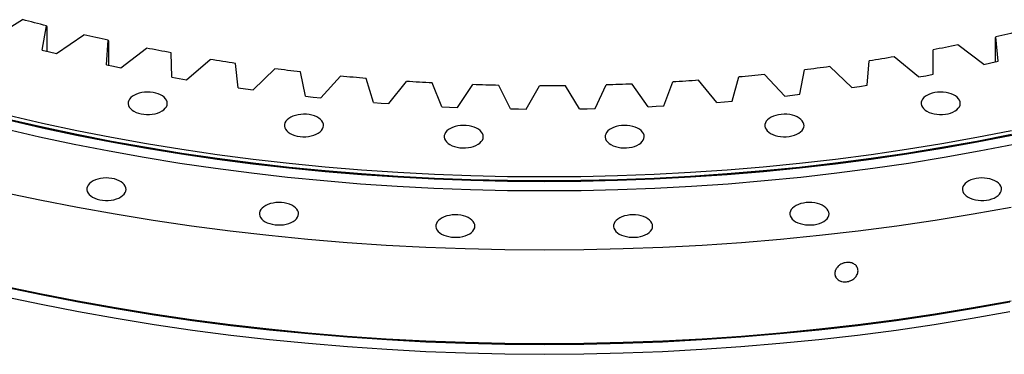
# Model space of a CAD drawing. Header units: millimetres. Extents: x -728 to 12040, y 32376 to 42405.
# Tile 7 of 10: x 7373 to 8203, y 36270 to 36553. Entities that reach past the tile are written whole.
import ezdxf

# ---------------------------------------------------------------- set-up
doc = ezdxf.new("R2010")
doc.units = ezdxf.units.MM
doc.header["$LTSCALE"] = 50

msp = doc.modelspace()

# ---------------------------------------------------------------- linework, layer by layer
at = {"lineweight": 25}
for p, q in [((7350.54, 36537.94), (7374.97, 36553.08)), ((7391.58, 36527.28), (7395.01, 36547.87)), ((7395.01, 36547.87), (7395.41, 36547.03)), ((7395.41, 36547.03), (7395.41, 36526.33)), ((7403.67, 36524.36), (7426.66, 36540.23)), ((8195.92, 36537.72), (8196.15, 36538.56)), ((8195.92, 36517.41), (8195.92, 36537.72)), ((8198.14, 36517.9), (8196.15, 36538.56)), ((7445.65, 36514.98), (7447.15, 36535.66)), ((7447.15, 36535.66), (7447.33, 36534.82)), ((7447.33, 36534.82), (7447.33, 36514.63)), ((7457.99, 36512.45), (7479.47, 36529.01)), ((8185.86, 36515.27), (8163.99, 36531.66)), ((7391.58, 36527.28), (7397.61, 36525.79)), ((7397.61, 36525.79), (7403.67, 36524.36)), ((7500.77, 36504.38), (7500.36, 36525.07)), ((8130.75, 36504.62), (8110.45, 36521.67)), ((8143.19, 36526.73), (8143.2, 36527.56)), ((8143.19, 36506.86), (8143.19, 36526.73)), ((8143.26, 36506.87), (8143.2, 36527.56)), ((7445.65, 36514.98), (7451.8, 36513.69)), ((7451.8, 36513.69), (7457.99, 36512.45)), ((7513.33, 36502.23), (7533.24, 36519.43)), ((7556.81, 36495.51), (7554.47, 36516.15)), ((7569.55, 36493.74), (7587.83, 36511.54)), ((8074.74, 36495.7), (8056.05, 36513.36)), ((8087.44, 36497.56), (8089.3, 36518.22)), ((8185.86, 36515.27), (8192.02, 36516.56)), ((8192.02, 36516.56), (8198.14, 36517.9)), ((7500.77, 36504.38), (7507.04, 36503.28)), ((7507.04, 36503.28), (7513.33, 36502.23)), ((7613.58, 36488.38), (7609.33, 36508.92)), ((7626.47, 36487.01), (7643.07, 36505.35)), ((7670.94, 36483.02), (7664.78, 36503.4)), ((7973.61, 36484.19), (7979.29, 36504.62)), ((8017.98, 36488.53), (8000.96, 36506.74)), ((8030.83, 36489.99), (8034.61, 36510.57)), ((8130.75, 36504.62), (8137.02, 36505.72)), ((8137.02, 36505.72), (8143.26, 36506.87)), ((7556.81, 36495.51), (7563.17, 36494.6)), ((7563.17, 36494.6), (7569.55, 36493.74)), ((7683.94, 36482.06), (7698.81, 36500.88)), ((7728.72, 36479.44), (7720.67, 36499.61)), ((7741.79, 36478.89), (7754.88, 36498.14)), ((7786.74, 36477.67), (7776.83, 36497.55)), ((7799.84, 36477.51), (7811.13, 36497.15)), ((7844.85, 36477.69), (7833.1, 36497.24)), ((7857.94, 36477.94), (7867.39, 36497.9)), ((7902.87, 36479.51), (7889.32, 36498.67)), ((7915.92, 36480.17), (7923.5, 36500.39)), ((7960.63, 36483.13), (7945.33, 36501.84)), ((8074.74, 36495.7), (8081.1, 36496.6)), ((8081.1, 36496.6), (8087.44, 36497.56)), ((7613.58, 36488.38), (7620.02, 36487.67)), ((7620.02, 36487.67), (7626.47, 36487.01)), ((8017.98, 36488.53), (8024.42, 36489.23)), ((8024.42, 36489.23), (8030.83, 36489.99)), ((7670.94, 36483.02), (7677.44, 36482.51)), ((7677.44, 36482.51), (7683.94, 36482.06)), ((7728.72, 36479.44), (7735.25, 36479.14)), ((7735.25, 36479.14), (7741.79, 36478.89)), ((7851.4, 36477.79), (7857.94, 36477.94)), ((7902.87, 36479.51), (7909.4, 36479.81)), ((7909.4, 36479.81), (7915.92, 36480.17)), ((7960.63, 36483.13), (7967.13, 36483.63)), ((7967.13, 36483.63), (7973.61, 36484.19)), ((7786.74, 36477.67), (7793.29, 36477.56)), ((7793.29, 36477.56), (7799.84, 36477.51)), ((7844.85, 36477.69), (7851.4, 36477.79))]:
    msp.add_line(p, q, dxfattribs=at)
at = {"lineweight": 25, "flags": 128}
for points in [[(7395.01, 36547.87), (7392.5, 36548.51), (7389.98, 36549.15), (7387.48, 36549.8), (7384.97, 36550.45), (7382.47, 36551.1), (7379.97, 36551.76), (7377.47, 36552.42), (7374.97, 36553.08)], [(7447.15, 36535.66), (7444.58, 36536.21), (7442.02, 36536.78), (7439.45, 36537.34), (7436.89, 36537.91), (7434.33, 36538.49), (7431.77, 36539.07), (7429.21, 36539.65), (7426.66, 36540.23)], [(8216.54, 36543.29), (8214, 36542.69), (8211.46, 36542.09), (8208.91, 36541.49), (8206.36, 36540.9), (8203.82, 36540.31), (8201.26, 36539.72), (8198.71, 36539.14), (8196.15, 36538.56)], [(7500.36, 36525.07), (7497.74, 36525.55), (7495.12, 36526.03), (7492.51, 36526.52), (7489.89, 36527.01), (7487.28, 36527.5), (7484.68, 36528), (7482.07, 36528.5), (7479.47, 36529.01)], [(8163.99, 36531.66), (8161.4, 36531.13), (8158.81, 36530.61), (8156.21, 36530.09), (8153.62, 36529.58), (8151.01, 36529.07), (8148.41, 36528.56), (8145.81, 36528.06), (8143.2, 36527.56)], [(8110.45, 36521.67), (8107.81, 36521.23), (8105.17, 36520.79), (8102.53, 36520.35), (8099.89, 36519.92), (8097.25, 36519.49), (8094.6, 36519.06), (8091.95, 36518.64), (8089.3, 36518.22)], [(7554.47, 36516.15), (7551.81, 36516.55), (7549.15, 36516.95), (7546.49, 36517.35), (7543.84, 36517.76), (7541.19, 36518.17), (7538.54, 36518.59), (7535.89, 36519.01), (7533.24, 36519.43)], [(7609.33, 36508.92), (7606.64, 36509.23), (7603.94, 36509.55), (7601.26, 36509.87), (7598.57, 36510.2), (7595.88, 36510.53), (7593.19, 36510.86), (7590.51, 36511.2), (7587.83, 36511.54)], [(8056.05, 36513.36), (8053.38, 36512.99), (8050.7, 36512.63), (8048.02, 36512.28), (8045.34, 36511.93), (8042.66, 36511.58), (8039.98, 36511.24), (8037.3, 36510.9), (8034.61, 36510.57)], [(7664.78, 36503.4), (7662.07, 36503.63), (7659.35, 36503.86), (7656.63, 36504.1), (7653.92, 36504.34), (7651.2, 36504.59), (7648.49, 36504.84), (7645.78, 36505.09), (7643.07, 36505.35)], [(8000.96, 36506.74), (7998.25, 36506.46), (7995.55, 36506.18), (7992.84, 36505.91), (7990.13, 36505.65), (7987.42, 36505.38), (7984.71, 36505.12), (7982, 36504.87), (7979.29, 36504.62)], [(7720.67, 36499.61), (7717.94, 36499.75), (7715.2, 36499.9), (7712.47, 36500.05), (7709.73, 36500.21), (7707, 36500.37), (7704.27, 36500.54), (7701.54, 36500.71), (7698.81, 36500.88)], [(7776.83, 36497.55), (7774.09, 36497.61), (7771.34, 36497.67), (7768.6, 36497.74), (7765.85, 36497.81), (7763.11, 36497.89), (7760.37, 36497.97), (7757.63, 36498.06), (7754.88, 36498.14)], [(7833.1, 36497.24), (7830.36, 36497.21), (7827.61, 36497.19), (7824.86, 36497.17), (7822.12, 36497.16), (7819.37, 36497.15), (7816.62, 36497.15), (7813.88, 36497.15), (7811.13, 36497.15)], [(7889.32, 36498.67), (7886.58, 36498.56), (7883.84, 36498.45), (7881.1, 36498.35), (7878.36, 36498.25), (7875.62, 36498.16), (7872.87, 36498.07), (7870.13, 36497.98), (7867.39, 36497.9)], [(7945.33, 36501.84), (7942.6, 36501.64), (7939.87, 36501.45), (7937.15, 36501.26), (7934.42, 36501.08), (7931.69, 36500.9), (7928.96, 36500.73), (7926.23, 36500.56), (7923.5, 36500.39)], [(7468.87, 36475.64), (7470.7, 36474.73), (7472.73, 36473.99), (7474.93, 36473.42), (7477.25, 36473.04), (7479.64, 36472.87), (7482.04, 36472.89), (7484.42, 36473.12), (7486.71, 36473.54), (7488.88, 36474.16), (7490.86, 36474.95), (7492.63, 36475.89), (7494.13, 36476.98), (7495.35, 36478.18), (7496.25, 36479.47), (7496.82, 36480.82), (7497.04, 36482.2), (7496.91, 36483.59), (7496.42, 36484.95), (7495.61, 36486.26), (7494.46, 36487.49), (7493.03, 36488.6), (7491.32, 36489.59), (7489.39, 36490.42), (7487.27, 36491.07), (7485, 36491.55), (7482.64, 36491.82), (7480.24, 36491.9), (7477.84, 36491.77), (7475.5, 36491.45), (7473.26, 36490.93), (7471.19, 36490.22), (7469.31, 36489.35), (7467.67, 36488.34), (7466.3, 36487.19), (7465.24, 36485.94), (7464.5, 36484.62), (7464.11, 36483.25), (7464.06, 36481.86), (7464.37, 36480.48), (7465.02, 36479.14), (7466.01, 36477.87), (7467.3, 36476.69), (7468.87, 36475.64)], [(8137.96, 36475.64), (8139.78, 36474.73), (8141.81, 36473.99), (8144.01, 36473.42), (8146.33, 36473.04), (8148.72, 36472.87), (8151.13, 36472.89), (8153.51, 36473.12), (8155.8, 36473.54), (8157.96, 36474.16), (8159.95, 36474.95), (8161.71, 36475.89), (8163.22, 36476.98), (8164.43, 36478.18), (8165.34, 36479.47), (8165.9, 36480.82), (8166.12, 36482.2), (8165.99, 36483.59), (8165.51, 36484.95), (8164.69, 36486.26), (8163.55, 36487.49), (8162.11, 36488.6), (8160.41, 36489.59), (8158.48, 36490.42), (8156.35, 36491.07), (8154.09, 36491.55), (8151.73, 36491.82), (8149.32, 36491.9), (8146.92, 36491.77), (8144.58, 36491.45), (8142.35, 36490.93), (8140.27, 36490.22), (8138.39, 36489.35), (8136.75, 36488.34), (8135.39, 36487.19), (8134.32, 36485.94), (8133.59, 36484.62), (8133.19, 36483.25), (8133.15, 36481.86), (8133.46, 36480.48), (8134.11, 36479.14), (8135.09, 36477.87), (8136.38, 36476.69), (8137.96, 36475.64)], [(8209.47, 36459.2), (8180.19, 36453.46), (8150.65, 36448.17), (8120.88, 36443.32), (8090.9, 36438.92), (8060.73, 36434.98), (8030.39, 36431.5), (7999.91, 36428.48), (7969.3, 36425.91), (7938.58, 36423.81), (7907.78, 36422.18), (7876.92, 36421.01), (7846.01, 36420.31), (7815.08, 36420.08), (7784.15, 36420.31), (7753.25, 36421.01), (7722.38, 36422.18), (7691.58, 36423.81), (7660.87, 36425.91), (7630.25, 36428.48), (7599.77, 36431.5), (7569.43, 36434.98), (7539.27, 36438.92), (7509.29, 36443.32), (7479.52, 36448.17), (7449.98, 36453.46), (7420.69, 36459.2), (7391.67, 36465.38), (7362.94, 36472)], [(7600.72, 36456.88), (7602.54, 36455.97), (7604.57, 36455.23), (7606.77, 36454.66), (7609.09, 36454.28), (7611.48, 36454.11), (7613.89, 36454.13), (7616.27, 36454.36), (7618.56, 36454.78), (7620.72, 36455.4), (7622.71, 36456.19), (7624.47, 36457.13), (7625.98, 36458.22), (7627.19, 36459.42), (7628.1, 36460.71), (7628.66, 36462.06), (7628.88, 36463.44), (7628.75, 36464.83), (7628.27, 36466.19), (7627.45, 36467.5), (7626.31, 36468.73), (7624.87, 36469.84), (7623.17, 36470.83), (7621.24, 36471.66), (7619.11, 36472.31), (7616.85, 36472.79), (7614.49, 36473.06), (7612.08, 36473.14), (7609.68, 36473.01), (7607.34, 36472.69), (7605.11, 36472.17), (7603.03, 36471.46), (7601.15, 36470.59), (7599.51, 36469.57), (7598.15, 36468.43), (7597.08, 36467.18), (7596.35, 36465.86), (7595.95, 36464.49), (7595.91, 36463.09), (7596.22, 36461.72), (7596.87, 36460.38), (7597.85, 36459.11), (7599.14, 36457.93), (7600.72, 36456.88)], [(8006.11, 36456.88), (8007.93, 36455.97), (8009.97, 36455.23), (8012.17, 36454.66), (8014.49, 36454.28), (8016.88, 36454.11), (8019.28, 36454.13), (8021.66, 36454.36), (8023.95, 36454.78), (8026.12, 36455.4), (8028.1, 36456.19), (8029.86, 36457.13), (8031.37, 36458.22), (8032.59, 36459.42), (8033.49, 36460.71), (8034.06, 36462.06), (8034.28, 36463.44), (8034.14, 36464.83), (8033.66, 36466.19), (8032.84, 36467.5), (8031.7, 36468.73), (8030.27, 36469.84), (8028.56, 36470.83), (8026.63, 36471.66), (8024.51, 36472.31), (8022.24, 36472.79), (8019.88, 36473.06), (8017.48, 36473.14), (8015.08, 36473.01), (8012.74, 36472.69), (8010.5, 36472.17), (8008.42, 36471.46), (8006.55, 36470.59), (8004.91, 36469.57), (8003.54, 36468.43), (8002.48, 36467.18), (8001.74, 36465.86), (8001.35, 36464.49), (8001.3, 36463.09), (8001.61, 36461.72), (8002.26, 36460.38), (8003.24, 36459.11), (8004.54, 36457.93), (8006.11, 36456.88)], [(8209.64, 36455.25), (8180.34, 36449.51), (8150.79, 36444.21), (8121.01, 36439.37), (8091.01, 36434.97), (8060.83, 36431.03), (8030.48, 36427.54), (7999.99, 36424.52), (7969.36, 36421.95), (7938.63, 36419.85), (7907.82, 36418.22), (7876.94, 36417.05), (7846.02, 36416.35), (7815.08, 36416.11), (7784.14, 36416.35), (7753.22, 36417.05), (7722.34, 36418.22), (7691.53, 36419.85), (7660.8, 36421.95), (7630.18, 36424.52), (7599.68, 36427.54), (7569.33, 36431.03), (7539.15, 36434.97), (7509.16, 36439.37), (7479.38, 36444.21), (7449.82, 36449.51), (7420.52, 36455.25), (7391.49, 36461.44), (7362.75, 36468.06)], [(8209.47, 36455.93), (8180.19, 36450.19), (8150.65, 36444.9), (8120.88, 36440.05), (8090.9, 36435.66), (8060.73, 36431.72), (8030.39, 36428.23), (7999.91, 36425.21), (7969.3, 36422.65), (7938.58, 36420.55), (7907.78, 36418.91), (7876.92, 36417.75), (7846.01, 36417.05), (7815.08, 36416.81), (7784.15, 36417.05), (7753.25, 36417.75), (7722.38, 36418.91), (7691.58, 36420.55), (7660.87, 36422.65), (7630.25, 36425.21), (7599.77, 36428.23), (7569.43, 36431.72), (7539.27, 36435.66), (7509.29, 36440.05), (7479.52, 36444.9), (7449.98, 36450.19), (7420.69, 36455.93), (7391.67, 36462.11), (7362.94, 36468.73)], [(7735.52, 36447.43), (7737.34, 36446.52), (7739.38, 36445.78), (7741.57, 36445.21), (7743.89, 36444.83), (7746.28, 36444.66), (7748.69, 36444.68), (7751.07, 36444.91), (7753.36, 36445.33), (7755.52, 36445.95), (7757.51, 36446.74), (7759.27, 36447.68), (7760.78, 36448.77), (7762, 36449.97), (7762.9, 36451.26), (7763.46, 36452.61), (7763.68, 36453.99), (7763.55, 36455.38), (7763.07, 36456.74), (7762.25, 36458.05), (7761.11, 36459.28), (7759.67, 36460.39), (7757.97, 36461.38), (7756.04, 36462.21), (7753.92, 36462.86), (7751.65, 36463.34), (7749.29, 36463.62), (7746.88, 36463.69), (7744.49, 36463.56), (7742.14, 36463.24), (7739.91, 36462.72), (7737.83, 36462.01), (7735.95, 36461.14), (7734.31, 36460.13), (7732.95, 36458.98), (7731.89, 36457.73), (7731.15, 36456.41), (7730.76, 36455.04), (7730.71, 36453.65), (7731.02, 36452.27), (7731.67, 36450.93), (7732.65, 36449.66), (7733.94, 36448.48), (7735.52, 36447.43)], [(7871.31, 36447.43), (7873.13, 36446.52), (7875.17, 36445.78), (7877.37, 36445.21), (7879.68, 36444.83), (7882.07, 36444.66), (7884.48, 36444.68), (7886.86, 36444.91), (7889.15, 36445.33), (7891.31, 36445.95), (7893.3, 36446.74), (7895.06, 36447.68), (7896.57, 36448.77), (7897.79, 36449.97), (7898.69, 36451.26), (7899.26, 36452.61), (7899.47, 36453.99), (7899.34, 36455.38), (7898.86, 36456.74), (7898.04, 36458.05), (7896.9, 36459.28), (7895.47, 36460.39), (7893.76, 36461.38), (7891.83, 36462.21), (7889.71, 36462.86), (7887.44, 36463.34), (7885.08, 36463.62), (7882.68, 36463.69), (7880.28, 36463.56), (7877.94, 36463.24), (7875.7, 36462.72), (7873.62, 36462.01), (7871.74, 36461.14), (7870.1, 36460.13), (7868.74, 36458.98), (7867.68, 36457.73), (7866.94, 36456.41), (7866.55, 36455.04), (7866.5, 36453.65), (7866.81, 36452.27), (7867.46, 36450.93), (7868.44, 36449.66), (7869.74, 36448.48), (7871.31, 36447.43)], [(8211.64, 36447.58), (8182.19, 36441.81), (8152.49, 36436.48), (8122.56, 36431.61), (8092.42, 36427.19), (8062.08, 36423.23), (8031.58, 36419.73), (8000.93, 36416.69), (7970.15, 36414.11), (7939.26, 36412), (7908.29, 36410.36), (7877.26, 36409.18), (7846.18, 36408.48), (7815.08, 36408.24), (7783.98, 36408.48), (7752.91, 36409.18), (7721.87, 36410.36), (7690.9, 36412), (7660.02, 36414.11), (7629.24, 36416.69), (7598.59, 36419.73), (7568.08, 36423.23), (7537.75, 36427.19), (7507.6, 36431.61), (7477.67, 36436.48), (7447.97, 36441.81), (7418.52, 36447.58), (7389.34, 36453.79), (7360.45, 36460.45)], [(7434.06, 36402.99), (7435.89, 36402.08), (7437.92, 36401.34), (7440.12, 36400.77), (7442.44, 36400.39), (7444.83, 36400.22), (7447.24, 36400.24), (7449.61, 36400.47), (7451.91, 36400.89), (7454.07, 36401.51), (7456.05, 36402.3), (7457.82, 36403.24), (7459.32, 36404.33), (7460.54, 36405.53), (7461.44, 36406.82), (7462.01, 36408.17), (7462.23, 36409.55), (7462.1, 36410.94), (7461.62, 36412.3), (7460.8, 36413.61), (7459.66, 36414.84), (7458.22, 36415.95), (7456.52, 36416.94), (7454.58, 36417.77), (7452.46, 36418.42), (7450.2, 36418.9), (7447.84, 36419.17), (7445.43, 36419.25), (7443.03, 36419.12), (7440.69, 36418.8), (7438.46, 36418.28), (7436.38, 36417.57), (7434.5, 36416.7), (7432.86, 36415.69), (7431.49, 36414.54), (7430.43, 36413.29), (7429.69, 36411.97), (7429.3, 36410.6), (7429.26, 36409.21), (7429.56, 36407.83), (7430.22, 36406.49), (7431.2, 36405.22), (7432.49, 36404.04), (7434.06, 36402.99)], [(8172.76, 36402.99), (8174.59, 36402.08), (8176.62, 36401.34), (8178.82, 36400.77), (8181.14, 36400.39), (8183.53, 36400.22), (8185.94, 36400.24), (8188.31, 36400.47), (8190.61, 36400.89), (8192.77, 36401.51), (8194.75, 36402.3), (8196.52, 36403.24), (8198.02, 36404.33), (8199.24, 36405.53), (8200.14, 36406.82), (8200.71, 36408.17), (8200.93, 36409.55), (8200.8, 36410.94), (8200.32, 36412.3), (8199.5, 36413.61), (8198.36, 36414.84), (8196.92, 36415.95), (8195.22, 36416.94), (8193.28, 36417.77), (8191.16, 36418.42), (8188.9, 36418.9), (8186.54, 36419.17), (8184.13, 36419.25), (8181.73, 36419.12), (8179.39, 36418.8), (8177.16, 36418.28), (8175.08, 36417.57), (8173.2, 36416.7), (8171.56, 36415.69), (8170.19, 36414.54), (8169.13, 36413.29), (8168.39, 36411.97), (8168, 36410.6), (8167.96, 36409.21), (8168.26, 36407.83), (8168.92, 36406.49), (8169.9, 36405.22), (8171.19, 36404.04), (8172.76, 36402.99)], [(8208.92, 36394.24), (8177.06, 36388.52), (8144.95, 36383.29), (8112.61, 36378.55), (8080.07, 36374.3), (8047.34, 36370.55), (8014.46, 36367.28), (7981.44, 36364.52), (7948.3, 36362.26), (7915.08, 36360.49), (7881.78, 36359.23), (7848.44, 36358.48), (7815.08, 36358.22), (7781.72, 36358.48), (7748.38, 36359.23), (7715.09, 36360.49), (7681.86, 36362.26), (7648.73, 36364.52), (7615.71, 36367.28), (7582.82, 36370.55), (7550.1, 36374.3), (7517.56, 36378.55), (7485.22, 36383.29), (7453.1, 36388.52), (7421.24, 36394.24), (7389.65, 36400.43), (7358.34, 36407.09)], [(7579.63, 36382.28), (7581.45, 36381.37), (7583.48, 36380.62), (7585.68, 36380.06), (7588, 36379.68), (7590.39, 36379.5), (7592.8, 36379.53), (7595.18, 36379.76), (7597.47, 36380.18), (7599.63, 36380.79), (7601.62, 36381.58), (7603.38, 36382.53), (7604.89, 36383.61), (7606.1, 36384.82), (7607.01, 36386.1), (7607.57, 36387.46), (7607.79, 36388.84), (7607.66, 36390.23), (7607.18, 36391.59), (7606.36, 36392.9), (7605.22, 36394.12), (7603.78, 36395.24), (7602.08, 36396.22), (7600.15, 36397.05), (7598.02, 36397.71), (7595.76, 36398.18), (7593.4, 36398.46), (7590.99, 36398.54), (7588.6, 36398.41), (7586.25, 36398.08), (7584.02, 36397.56), (7581.94, 36396.86), (7580.06, 36395.99), (7578.42, 36394.97), (7577.06, 36393.83), (7575.99, 36392.58), (7575.26, 36391.26), (7574.86, 36389.88), (7574.82, 36388.49), (7575.13, 36387.11), (7575.78, 36385.78), (7576.76, 36384.51), (7578.05, 36383.33), (7579.63, 36382.28)], [(8027.2, 36382.28), (8029.02, 36381.37), (8031.06, 36380.62), (8033.26, 36380.06), (8035.58, 36379.68), (8037.96, 36379.5), (8040.37, 36379.53), (8042.75, 36379.76), (8045.04, 36380.18), (8047.21, 36380.79), (8049.19, 36381.58), (8050.95, 36382.53), (8052.46, 36383.61), (8053.68, 36384.82), (8054.58, 36386.1), (8055.15, 36387.46), (8055.37, 36388.84), (8055.23, 36390.23), (8054.75, 36391.59), (8053.93, 36392.9), (8052.79, 36394.12), (8051.36, 36395.24), (8049.65, 36396.22), (8047.72, 36397.05), (8045.6, 36397.71), (8043.33, 36398.18), (8040.97, 36398.46), (8038.57, 36398.54), (8036.17, 36398.41), (8033.83, 36398.08), (8031.59, 36397.56), (8029.51, 36396.86), (8027.64, 36395.99), (8026, 36394.97), (8024.63, 36393.83), (8023.57, 36392.58), (8022.83, 36391.26), (8022.44, 36389.88), (8022.39, 36388.49), (8022.7, 36387.11), (8023.35, 36385.78), (8024.33, 36384.51), (8025.63, 36383.33), (8027.2, 36382.28)], [(7728.45, 36371.85), (7730.28, 36370.94), (7732.31, 36370.19), (7734.51, 36369.63), (7736.83, 36369.25), (7739.22, 36369.07), (7741.63, 36369.1), (7744, 36369.32), (7746.3, 36369.75), (7748.46, 36370.36), (7750.44, 36371.15), (7752.21, 36372.1), (7753.71, 36373.18), (7754.93, 36374.38), (7755.83, 36375.67), (7756.4, 36377.02), (7756.62, 36378.41), (7756.49, 36379.8), (7756.01, 36381.16), (7755.19, 36382.47), (7754.05, 36383.69), (7752.61, 36384.81), (7750.91, 36385.79), (7748.97, 36386.62), (7746.85, 36387.28), (7744.59, 36387.75), (7742.23, 36388.03), (7739.82, 36388.11), (7737.42, 36387.98), (7735.08, 36387.65), (7732.85, 36387.13), (7730.77, 36386.43), (7728.89, 36385.56), (7727.25, 36384.54), (7725.88, 36383.4), (7724.82, 36382.15), (7724.08, 36380.82), (7723.69, 36379.45), (7723.65, 36378.06), (7723.95, 36376.68), (7724.61, 36375.34), (7725.59, 36374.07), (7726.88, 36372.9), (7728.45, 36371.85)], [(7878.37, 36371.85), (7880.2, 36370.94), (7882.23, 36370.19), (7884.43, 36369.63), (7886.75, 36369.25), (7889.14, 36369.07), (7891.55, 36369.1), (7893.92, 36369.32), (7896.22, 36369.75), (7898.38, 36370.36), (7900.36, 36371.15), (7902.13, 36372.1), (7903.63, 36373.18), (7904.85, 36374.38), (7905.75, 36375.67), (7906.32, 36377.02), (7906.54, 36378.41), (7906.41, 36379.8), (7905.93, 36381.16), (7905.11, 36382.47), (7903.97, 36383.69), (7902.53, 36384.81), (7900.83, 36385.79), (7898.89, 36386.62), (7896.77, 36387.28), (7894.51, 36387.75), (7892.15, 36388.03), (7889.74, 36388.11), (7887.34, 36387.98), (7885, 36387.65), (7882.77, 36387.13), (7880.69, 36386.43), (7878.81, 36385.56), (7877.17, 36384.54), (7875.8, 36383.4), (7874.74, 36382.15), (7874, 36380.82), (7873.61, 36379.45), (7873.57, 36378.06), (7873.87, 36376.68), (7874.53, 36375.34), (7875.51, 36374.07), (7876.8, 36372.9), (7878.37, 36371.85)], [(8208.92, 36315.03), (8177.06, 36309.32), (8144.95, 36304.09), (8112.61, 36299.35), (8080.07, 36295.1), (8047.34, 36291.34), (8014.46, 36288.08), (7981.44, 36285.31), (7948.3, 36283.05), (7915.08, 36281.29), (7881.78, 36280.03), (7848.44, 36279.27), (7815.08, 36279.02), (7781.72, 36279.27), (7748.38, 36280.03), (7715.09, 36281.29), (7681.86, 36283.05), (7648.73, 36285.31), (7615.71, 36288.08), (7582.82, 36291.34), (7550.1, 36295.1), (7517.56, 36299.35), (7485.22, 36304.09), (7453.1, 36309.32), (7421.24, 36315.03), (7389.65, 36321.22), (7358.34, 36327.89)], [(8208, 36314.23), (8176.21, 36308.53), (8144.17, 36303.31), (8111.91, 36298.58), (8079.44, 36294.34), (8046.79, 36290.59), (8013.99, 36287.34), (7981.05, 36284.58), (7947.99, 36282.32), (7914.84, 36280.57), (7881.63, 36279.31), (7848.37, 36278.55), (7815.08, 36278.3), (7781.8, 36278.55), (7748.54, 36279.31), (7715.32, 36280.57), (7682.17, 36282.32), (7649.12, 36284.58), (7616.18, 36287.34), (7583.37, 36290.59), (7550.72, 36294.34), (7518.26, 36298.58), (7485.99, 36303.31), (7453.96, 36308.53), (7422.17, 36314.23), (7390.65, 36320.4), (7359.42, 36327.06)], [(8208, 36306.06), (8176.21, 36300.36), (8144.17, 36295.15), (8111.91, 36290.42), (8079.44, 36286.18), (8046.79, 36282.43), (8013.99, 36279.17), (7981.05, 36276.42), (7947.99, 36274.16), (7914.84, 36272.4), (7881.63, 36271.14), (7848.37, 36270.39), (7815.08, 36270.14), (7781.8, 36270.39), (7748.54, 36271.14), (7715.32, 36272.4), (7682.17, 36274.16), (7649.12, 36276.42), (7616.18, 36279.17), (7583.37, 36282.43), (7550.72, 36286.18), (7518.26, 36290.42), (7485.99, 36295.15), (7453.96, 36300.36), (7422.17, 36306.06), (7390.65, 36312.24), (7359.42, 36318.89)]]:
    msp.add_lwpolyline(points, dxfattribs=at)
at = {"lineweight": 25}
msp.add_open_spline([(8079.84, 36340.8), (8079.84, 36340.26), (8079.77, 36339.72), (8079.59, 36338.91), (8079.51, 36338.65), (8079.32, 36338.11), (8079.22, 36337.84), (8078.85, 36337.05), (8078.55, 36336.55), (8078.01, 36335.82), (8077.82, 36335.58), (8077.41, 36335.11), (8077.2, 36334.89), (8076.52, 36334.24), (8076.03, 36333.84), (8075.22, 36333.3), (8074.95, 36333.13), (8074.38, 36332.81), (8073.8, 36332.51), (8073.2, 36332.26), (8072.59, 36332.03), (8072.28, 36331.93), (8071.33, 36331.66), (8070.69, 36331.53), (8069.73, 36331.42), (8069.41, 36331.39), (8068.77, 36331.37), (8068.45, 36331.37), (8067.51, 36331.42), (8066.9, 36331.5), (8066.01, 36331.7), (8065.71, 36331.78), (8065.15, 36331.97), (8064.87, 36332.08), (8064.07, 36332.43), (8063.58, 36332.71), (8062.66, 36333.37), (8062.25, 36333.73), (8061.72, 36334.34), (8061.56, 36334.55), (8061.25, 36334.98), (8061.11, 36335.21), (8060.74, 36335.91), (8060.56, 36336.4), (8060.31, 36337.42), (8060.24, 36337.95), (8060.24, 36339.02), (8060.3, 36339.55), (8060.49, 36340.36), (8060.57, 36340.64), (8060.76, 36341.17), (8060.97, 36341.69), (8061.25, 36342.21), (8061.55, 36342.71), (8061.71, 36342.96), (8062.25, 36343.7), (8062.66, 36344.15), (8063.34, 36344.8), (8063.57, 36345), (8064.07, 36345.4), (8064.33, 36345.59), (8065.13, 36346.13), (8065.69, 36346.45), (8066.58, 36346.86), (8066.89, 36346.98), (8067.51, 36347.21), (8067.82, 36347.31), (8068.76, 36347.58), (8069.39, 36347.71), (8070.68, 36347.86), (8071.32, 36347.88), (8072.26, 36347.84), (8072.57, 36347.81), (8073.19, 36347.73), (8073.49, 36347.68), (8074.38, 36347.48), (8074.95, 36347.29), (8076.01, 36346.83), (8076.51, 36346.55), (8077.42, 36345.9), (8077.82, 36345.54), (8078.36, 36344.94), (8078.53, 36344.73), (8078.83, 36344.29), (8078.97, 36344.07), (8079.33, 36343.38), (8079.52, 36342.89), (8079.77, 36341.86), (8079.84, 36341.34), (8079.84, 36340.8)], degree=3, knots=[0, 0, 0, 0, 0.03125, 0.03125, 0.046875, 0.046875, 0.0625, 0.0625, 0.09375, 0.09375, 0.109375, 0.109375, 0.125, 0.125, 0.15625, 0.15625, 0.171875, 0.171875, 0.1875, 0.203125, 0.203125, 0.21875, 0.21875, 0.25, 0.25, 0.265625, 0.265625, 0.28125, 0.28125, 0.3125, 0.3125, 0.328125, 0.328125, 0.34375, 0.34375, 0.375, 0.375, 0.40625, 0.40625, 0.421875, 0.421875, 0.4375, 0.4375, 0.46875, 0.46875, 0.5, 0.5, 0.53125, 0.53125, 0.546875, 0.546875, 0.5625, 0.578125, 0.578125, 0.59375, 0.59375, 0.625, 0.625, 0.640625, 0.640625, 0.65625, 0.65625, 0.6875, 0.6875, 0.703125, 0.703125, 0.71875, 0.71875, 0.75, 0.75, 0.78125, 0.78125, 0.796875, 0.796875, 0.8125, 0.8125, 0.84375, 0.84375, 0.875, 0.875, 0.90625, 0.90625, 0.921875, 0.921875, 0.9375, 0.9375, 0.96875, 0.96875, 1, 1, 1, 1], dxfattribs=at)

doc.saveas('drawing.dxf')
